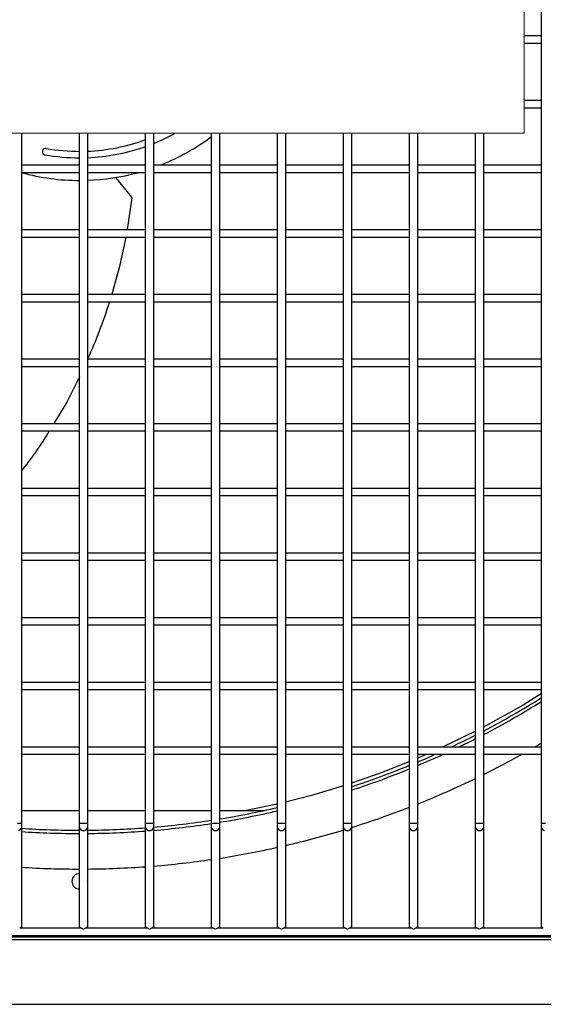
# Model space of a CAD drawing. Header units: millimetres. Extents: x 4 to 3534, y 14 to 98.
# Tile 77 of 161: x 19.792 to 19.995, y 58.201 to 58.582. Entities that reach past the tile are written whole.
import ezdxf

# ---------------------------------------------------------------- set-up
doc = ezdxf.new("R2010")
doc.units = ezdxf.units.MM
doc.header["$MEASUREMENT"] = 0
doc.layers.add('ARQ - EQUIPO CONDENSADORA', color=2, linetype='Continuous')
doc.layers.add('ARQ-TEXTO4', color=4, linetype='Continuous')

msp = doc.modelspace()

# ---------------------------------------------------------------- linework, layer by layer
at = {"layer": 'ARQ - EQUIPO CONDENSADORA', "color": 7, "linetype": 'Continuous'}
for p, q in [((19.99410317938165, 58.57442959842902), (19.99410317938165, 58.5994295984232)), ((19.98741968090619, 58.57593013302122), (19.99410317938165, 58.57593013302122)), ((19.99410317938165, 58.54942959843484), (19.99410317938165, 58.57442959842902)), ((19.99410317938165, 58.57293013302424), (19.98741968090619, 58.57293013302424)), ((19.98741968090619, 58.55093013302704), (19.99410317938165, 58.55093013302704)), ((19.99410317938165, 58.54793013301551), (19.98741968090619, 58.54793013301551)), ((19.99410317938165, 58.52442959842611), (19.99410317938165, 58.54942959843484)), ((19.79310317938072, 58.53819554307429), (19.79310317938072, 58.52443013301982)), ((19.81560317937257, 58.52442959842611), (19.81560317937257, 58.53819554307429)), ((19.81860317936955, 58.53819554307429), (19.81860317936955, 58.52443013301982)), ((19.8411031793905, 58.52442959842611), (19.8411031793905, 58.53819554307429)), ((19.84410317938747, 58.53819554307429), (19.84410317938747, 58.52443013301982)), ((19.86660317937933, 58.52442959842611), (19.86660317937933, 58.53819554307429)), ((19.8696031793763, 58.53819554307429), (19.8696031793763, 58.52443013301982)), ((19.89210317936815, 58.52442959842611), (19.89210317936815, 58.53819554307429)), ((19.89510317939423, 58.53819554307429), (19.89510317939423, 58.52443013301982)), ((19.91760317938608, 58.52442959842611), (19.91760317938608, 58.53819554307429)), ((19.92060317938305, 58.53819554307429), (19.92060317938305, 58.52443013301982)), ((19.9431031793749, 58.52442959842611), (19.9431031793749, 58.53819554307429)), ((19.94610317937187, 58.53819554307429), (19.94610317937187, 58.52443013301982)), ((19.96860317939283, 58.52442959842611), (19.96860317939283, 58.53819554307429)), ((19.9716031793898, 58.53819554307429), (19.9716031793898, 58.52443013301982)), ((19.79310317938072, 58.52593013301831), (19.81560317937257, 58.52593013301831)), ((19.81860317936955, 58.52593013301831), (19.8411031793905, 58.52593013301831)), ((19.84410317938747, 58.52593013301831), (19.86660317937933, 58.52593013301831)), ((19.8696031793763, 58.52593013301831), (19.89210317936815, 58.52593013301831)), ((19.89510317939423, 58.52593013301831), (19.91760317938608, 58.52593013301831)), ((19.92060317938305, 58.52593013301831), (19.9431031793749, 58.52593013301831)), ((19.94610317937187, 58.52593013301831), (19.96860317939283, 58.52593013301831)), ((19.9716031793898, 58.52593013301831), (19.99410317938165, 58.52593013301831)), ((19.79310317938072, 58.52443013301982), (19.79310317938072, 58.49943013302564)), ((19.81560317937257, 58.52293013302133), (19.79310317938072, 58.52293013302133)), ((19.81560317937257, 58.49942959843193), (19.81560317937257, 58.52442959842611)), ((19.81860317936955, 58.52443013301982), (19.81860317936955, 58.49943013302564)), ((19.8411031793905, 58.52293013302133), (19.81860317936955, 58.52293013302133)), ((19.82943048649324, 58.52106318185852), (19.83567573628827, 58.51344965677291)), ((19.8411031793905, 58.49942959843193), (19.8411031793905, 58.52442959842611)), ((19.84410317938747, 58.52443013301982), (19.84410317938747, 58.49943013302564)), ((19.86660317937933, 58.52293013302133), (19.84410317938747, 58.52293013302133)), ((19.86660317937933, 58.49942959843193), (19.86660317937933, 58.52442959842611)), ((19.8696031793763, 58.52443013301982), (19.8696031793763, 58.49943013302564)), ((19.89210317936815, 58.52293013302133), (19.8696031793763, 58.52293013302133)), ((19.89210317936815, 58.49942959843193), (19.89210317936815, 58.52442959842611)), ((19.89510317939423, 58.52443013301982), (19.89510317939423, 58.49943013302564)), ((19.91760317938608, 58.52293013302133), (19.89510317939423, 58.52293013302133)), ((19.91760317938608, 58.49942959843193), (19.91760317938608, 58.52442959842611)), ((19.92060317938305, 58.52443013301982), (19.92060317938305, 58.49943013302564)), ((19.9431031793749, 58.52293013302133), (19.92060317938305, 58.52293013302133)), ((19.9431031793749, 58.49942959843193), (19.9431031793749, 58.52442959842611)), ((19.94610317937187, 58.52443013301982), (19.94610317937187, 58.49943013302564)), ((19.96860317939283, 58.52293013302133), (19.94610317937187, 58.52293013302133)), ((19.96860317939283, 58.49942959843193), (19.96860317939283, 58.52442959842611)), ((19.9716031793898, 58.52443013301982), (19.9716031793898, 58.49943013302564)), ((19.99410317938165, 58.52293013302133), (19.9716031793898, 58.52293013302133)), ((19.99410317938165, 58.49942959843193), (19.99410317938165, 58.52442959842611)), ((19.83575527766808, 58.51317971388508), (19.83395040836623, 58.50093013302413)), ((19.79310317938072, 58.50093013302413), (19.81560317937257, 58.50093013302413)), ((19.79310317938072, 58.49943013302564), (19.79310317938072, 58.47443013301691)), ((19.81560317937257, 58.4744295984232), (19.81560317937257, 58.49942959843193)), ((19.81860317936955, 58.50093013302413), (19.8411031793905, 58.50093013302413)), ((19.81860317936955, 58.49943013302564), (19.81860317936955, 58.47443013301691)), ((19.8411031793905, 58.4744295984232), (19.8411031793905, 58.49942959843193)), ((19.84410317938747, 58.50093013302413), (19.86660317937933, 58.50093013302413)), ((19.84410317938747, 58.49943013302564), (19.84410317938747, 58.47443013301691)), ((19.86660317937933, 58.4744295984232), (19.86660317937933, 58.49942959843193)), ((19.8696031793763, 58.50093013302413), (19.89210317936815, 58.50093013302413)), ((19.8696031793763, 58.49943013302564), (19.8696031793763, 58.47443013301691)), ((19.89210317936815, 58.4744295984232), (19.89210317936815, 58.49942959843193)), ((19.89510317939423, 58.50093013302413), (19.91760317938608, 58.50093013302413)), ((19.89510317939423, 58.49943013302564), (19.89510317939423, 58.47443013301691)), ((19.91760317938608, 58.4744295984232), (19.91760317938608, 58.49942959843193)), ((19.92060317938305, 58.50093013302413), (19.9431031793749, 58.50093013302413)), ((19.92060317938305, 58.49943013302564), (19.92060317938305, 58.47443013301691)), ((19.9431031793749, 58.4744295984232), (19.9431031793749, 58.49942959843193)), ((19.94610317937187, 58.50093013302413), (19.96860317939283, 58.50093013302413)), ((19.94610317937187, 58.49943013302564), (19.94610317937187, 58.47443013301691)), ((19.96860317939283, 58.4744295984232), (19.96860317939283, 58.49942959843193)), ((19.9716031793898, 58.50093013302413), (19.99410317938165, 58.50093013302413)), ((19.9716031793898, 58.49943013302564), (19.9716031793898, 58.47443013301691)), ((19.99410317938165, 58.4744295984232), (19.99410317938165, 58.49942959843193)), ((19.81560317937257, 58.49793013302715), (19.79310317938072, 58.49793013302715)), ((19.8411031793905, 58.49793013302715), (19.81860317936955, 58.49793013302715)), ((19.83339445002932, 58.49793013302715), (19.83088105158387, 58.48616189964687)), ((19.86660317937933, 58.49793013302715), (19.84410317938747, 58.49793013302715)), ((19.89210317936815, 58.49793013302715), (19.8696031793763, 58.49793013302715)), ((19.91760317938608, 58.49793013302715), (19.89510317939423, 58.49793013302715)), ((19.9431031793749, 58.49793013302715), (19.92060317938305, 58.49793013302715)), ((19.96860317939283, 58.49793013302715), (19.94610317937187, 58.49793013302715)), ((19.99410317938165, 58.49793013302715), (19.9716031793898, 58.49793013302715)), ((19.83088105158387, 58.48616189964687), (19.82800280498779, 58.4759301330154)), ((19.79310317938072, 58.4759301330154), (19.81560317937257, 58.4759301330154)), ((19.81860317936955, 58.4759301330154), (19.8411031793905, 58.4759301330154)), ((19.84410317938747, 58.4759301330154), (19.86660317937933, 58.4759301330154)), ((19.8696031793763, 58.4759301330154), (19.89210317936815, 58.4759301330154)), ((19.89510317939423, 58.4759301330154), (19.91760317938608, 58.4759301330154)), ((19.92060317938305, 58.4759301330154), (19.9431031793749, 58.4759301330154)), ((19.94610317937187, 58.4759301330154), (19.96860317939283, 58.4759301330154)), ((19.9716031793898, 58.4759301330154), (19.99410317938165, 58.4759301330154)), ((19.79310317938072, 58.47443013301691), (19.79310317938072, 58.44943013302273)), ((19.81560317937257, 58.47293013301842), (19.79310317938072, 58.47293013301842)), ((19.81560317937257, 58.44942959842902), (19.81560317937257, 58.4744295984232)), ((19.81860317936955, 58.47443013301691), (19.81860317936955, 58.44943013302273)), ((19.8411031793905, 58.47293013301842), (19.81860317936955, 58.47293013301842)), ((19.8411031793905, 58.44942959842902), (19.8411031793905, 58.4744295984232)), ((19.84410317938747, 58.47443013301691), (19.84410317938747, 58.44943013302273)), ((19.86660317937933, 58.47293013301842), (19.84410317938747, 58.47293013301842)), ((19.86660317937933, 58.44942959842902), (19.86660317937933, 58.4744295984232)), ((19.8696031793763, 58.47443013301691), (19.8696031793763, 58.44943013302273)), ((19.89210317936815, 58.47293013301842), (19.8696031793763, 58.47293013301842)), ((19.89210317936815, 58.44942959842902), (19.89210317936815, 58.4744295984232)), ((19.89510317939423, 58.47443013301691), (19.89510317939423, 58.44943013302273)), ((19.91760317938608, 58.47293013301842), (19.89510317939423, 58.47293013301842)), ((19.91760317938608, 58.44942959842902), (19.91760317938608, 58.4744295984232)), ((19.92060317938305, 58.47443013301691), (19.92060317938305, 58.44943013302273)), ((19.9431031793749, 58.47293013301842), (19.92060317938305, 58.47293013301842)), ((19.9431031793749, 58.44942959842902), (19.9431031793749, 58.4744295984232)), ((19.94610317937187, 58.47443013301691), (19.94610317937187, 58.44943013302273)), ((19.96860317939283, 58.47293013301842), (19.94610317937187, 58.47293013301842)), ((19.96860317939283, 58.44942959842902), (19.96860317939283, 58.4744295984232)), ((19.9716031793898, 58.47443013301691), (19.9716031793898, 58.44943013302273)), ((19.99410317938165, 58.47293013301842), (19.9716031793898, 58.47293013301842)), ((19.99410317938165, 58.44942959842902), (19.99410317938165, 58.4744295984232)), ((19.79310317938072, 58.45093013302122), (19.81560317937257, 58.45093013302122)), ((19.79310317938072, 58.44943013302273), (19.79310317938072, 58.424430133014)), ((19.81560317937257, 58.42442959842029), (19.81560317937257, 58.44942959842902)), ((19.81860317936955, 58.45093013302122), (19.8411031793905, 58.45093013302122)), ((19.81860317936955, 58.44943013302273), (19.81860317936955, 58.424430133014)), ((19.8411031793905, 58.42442959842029), (19.8411031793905, 58.44942959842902)), ((19.84410317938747, 58.45093013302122), (19.86660317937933, 58.45093013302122)), ((19.84410317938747, 58.44943013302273), (19.84410317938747, 58.424430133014)), ((19.86660317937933, 58.42442959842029), (19.86660317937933, 58.44942959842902)), ((19.8696031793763, 58.45093013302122), (19.89210317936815, 58.45093013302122)), ((19.8696031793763, 58.44943013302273), (19.8696031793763, 58.424430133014)), ((19.89210317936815, 58.42442959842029), (19.89210317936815, 58.44942959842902)), ((19.89510317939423, 58.45093013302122), (19.91760317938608, 58.45093013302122)), ((19.89510317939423, 58.44943013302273), (19.89510317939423, 58.424430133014)), ((19.91760317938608, 58.42442959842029), (19.91760317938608, 58.44942959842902)), ((19.92060317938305, 58.45093013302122), (19.9431031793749, 58.45093013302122)), ((19.92060317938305, 58.44943013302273), (19.92060317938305, 58.424430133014)), ((19.9431031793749, 58.42442959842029), (19.9431031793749, 58.44942959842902)), ((19.94610317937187, 58.45093013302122), (19.96860317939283, 58.45093013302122)), ((19.94610317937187, 58.44943013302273), (19.94610317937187, 58.424430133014)), ((19.96860317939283, 58.42442959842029), (19.96860317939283, 58.44942959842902)), ((19.9716031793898, 58.45093013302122), (19.99410317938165, 58.45093013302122)), ((19.9716031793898, 58.44943013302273), (19.9716031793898, 58.424430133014)), ((19.99410317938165, 58.42442959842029), (19.99410317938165, 58.44942959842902)), ((19.81560317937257, 58.44793013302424), (19.79310317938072, 58.44793013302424)), ((19.8411031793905, 58.44793013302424), (19.81860317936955, 58.44793013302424)), ((19.86660317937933, 58.44793013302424), (19.84410317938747, 58.44793013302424)), ((19.89210317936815, 58.44793013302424), (19.8696031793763, 58.44793013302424)), ((19.91760317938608, 58.44793013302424), (19.89510317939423, 58.44793013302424)), ((19.9431031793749, 58.44793013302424), (19.92060317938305, 58.44793013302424)), ((19.96860317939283, 58.44793013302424), (19.94610317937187, 58.44793013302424)), ((19.99410317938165, 58.44793013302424), (19.9716031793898, 58.44793013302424)), ((19.81560317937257, 58.44403769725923), (19.81062619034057, 58.43424499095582)), ((19.81062619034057, 58.43424499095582), (19.80568309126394, 58.42593013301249)), ((19.79310317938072, 58.42593013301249), (19.81560317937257, 58.42593013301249)), ((19.81860317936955, 58.42593013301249), (19.8411031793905, 58.42593013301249)), ((19.84410317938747, 58.42593013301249), (19.86660317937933, 58.42593013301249)), ((19.8696031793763, 58.42593013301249), (19.89210317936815, 58.42593013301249)), ((19.89510317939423, 58.42593013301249), (19.91760317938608, 58.42593013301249)), ((19.92060317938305, 58.42593013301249), (19.9431031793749, 58.42593013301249)), ((19.94610317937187, 58.42593013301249), (19.96860317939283, 58.42593013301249)), ((19.9716031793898, 58.42593013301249), (19.99410317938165, 58.42593013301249)), ((19.79310317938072, 58.424430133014), (19.79310317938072, 58.39943013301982)), ((19.81560317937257, 58.42293013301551), (19.79310317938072, 58.42293013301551)), ((19.81560317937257, 58.39942959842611), (19.81560317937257, 58.42442959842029)), ((19.81860317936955, 58.424430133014), (19.81860317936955, 58.39943013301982)), ((19.8411031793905, 58.42293013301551), (19.81860317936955, 58.42293013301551)), ((19.8411031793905, 58.39942959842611), (19.8411031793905, 58.42442959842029)), ((19.84410317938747, 58.424430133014), (19.84410317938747, 58.39943013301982)), ((19.86660317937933, 58.42293013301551), (19.84410317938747, 58.42293013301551)), ((19.86660317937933, 58.39942959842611), (19.86660317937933, 58.42442959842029)), ((19.8696031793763, 58.424430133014), (19.8696031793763, 58.39943013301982)), ((19.89210317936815, 58.42293013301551), (19.8696031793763, 58.42293013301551)), ((19.89210317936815, 58.39942959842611), (19.89210317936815, 58.42442959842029)), ((19.89510317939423, 58.424430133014), (19.89510317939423, 58.39943013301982)), ((19.91760317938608, 58.42293013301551), (19.89510317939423, 58.42293013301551)), ((19.91760317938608, 58.39942959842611), (19.91760317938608, 58.42442959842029)), ((19.92060317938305, 58.424430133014), (19.92060317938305, 58.39943013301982)), ((19.9431031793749, 58.42293013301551), (19.92060317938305, 58.42293013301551)), ((19.9431031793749, 58.39942959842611), (19.9431031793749, 58.42442959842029)), ((19.94610317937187, 58.424430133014), (19.94610317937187, 58.39943013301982)), ((19.96860317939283, 58.42293013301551), (19.94610317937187, 58.42293013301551)), ((19.96860317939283, 58.39942959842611), (19.96860317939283, 58.42442959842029)), ((19.9716031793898, 58.424430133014), (19.9716031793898, 58.39943013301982)), ((19.99410317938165, 58.42293013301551), (19.9716031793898, 58.42293013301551)), ((19.99410317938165, 58.39942959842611), (19.99410317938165, 58.42442959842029)), ((19.79310317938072, 58.40093013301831), (19.81560317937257, 58.40093013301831)), ((19.79310317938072, 58.39943013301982), (19.79310317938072, 58.37443013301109)), ((19.81560317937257, 58.37442959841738), (19.81560317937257, 58.39942959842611)), ((19.81860317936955, 58.40093013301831), (19.8411031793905, 58.40093013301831)), ((19.81860317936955, 58.39943013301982), (19.81860317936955, 58.37443013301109)), ((19.8411031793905, 58.37442959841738), (19.8411031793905, 58.39942959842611)), ((19.84410317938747, 58.40093013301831), (19.86660317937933, 58.40093013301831)), ((19.84410317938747, 58.39943013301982), (19.84410317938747, 58.37443013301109)), ((19.86660317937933, 58.37442959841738), (19.86660317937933, 58.39942959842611)), ((19.8696031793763, 58.40093013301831), (19.89210317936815, 58.40093013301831)), ((19.8696031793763, 58.39943013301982), (19.8696031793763, 58.37443013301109)), ((19.89210317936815, 58.37442959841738), (19.89210317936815, 58.39942959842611)), ((19.89510317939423, 58.40093013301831), (19.91760317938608, 58.40093013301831)), ((19.89510317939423, 58.39943013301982), (19.89510317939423, 58.37443013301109)), ((19.91760317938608, 58.37442959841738), (19.91760317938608, 58.39942959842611)), ((19.92060317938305, 58.40093013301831), (19.9431031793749, 58.40093013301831)), ((19.92060317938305, 58.39943013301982), (19.92060317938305, 58.37443013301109)), ((19.9431031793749, 58.37442959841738), (19.9431031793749, 58.39942959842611)), ((19.94610317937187, 58.40093013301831), (19.96860317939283, 58.40093013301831)), ((19.94610317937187, 58.39943013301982), (19.94610317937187, 58.37443013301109)), ((19.96860317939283, 58.37442959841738), (19.96860317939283, 58.39942959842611)), ((19.9716031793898, 58.40093013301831), (19.99410317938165, 58.40093013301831)), ((19.9716031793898, 58.39943013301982), (19.9716031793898, 58.37443013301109)), ((19.99410317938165, 58.37442959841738), (19.99410317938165, 58.39942959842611)), ((19.81560317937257, 58.39793013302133), (19.79310317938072, 58.39793013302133)), ((19.8411031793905, 58.39793013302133), (19.81860317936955, 58.39793013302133)), ((19.86660317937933, 58.39793013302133), (19.84410317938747, 58.39793013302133)), ((19.89210317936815, 58.39793013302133), (19.8696031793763, 58.39793013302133)), ((19.91760317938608, 58.39793013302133), (19.89510317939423, 58.39793013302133)), ((19.9431031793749, 58.39793013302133), (19.92060317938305, 58.39793013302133)), ((19.96860317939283, 58.39793013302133), (19.94610317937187, 58.39793013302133)), ((19.99410317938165, 58.39793013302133), (19.9716031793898, 58.39793013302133)), ((19.79310317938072, 58.37593013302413), (19.81560317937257, 58.37593013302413)), ((19.79310317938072, 58.37443013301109), (19.79310317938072, 58.34943013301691)), ((19.81560317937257, 58.3729301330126), (19.79310317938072, 58.3729301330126)), ((19.81560317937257, 58.3494295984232), (19.81560317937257, 58.37442959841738)), ((19.81860317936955, 58.37593013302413), (19.8411031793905, 58.37593013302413)), ((19.81860317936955, 58.37443013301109), (19.81860317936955, 58.34943013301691)), ((19.8411031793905, 58.3729301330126), (19.81860317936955, 58.3729301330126)), ((19.8411031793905, 58.3494295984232), (19.8411031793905, 58.37442959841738)), ((19.84410317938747, 58.37593013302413), (19.86660317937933, 58.37593013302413)), ((19.84410317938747, 58.37443013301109), (19.84410317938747, 58.34943013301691)), ((19.86660317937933, 58.3729301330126), (19.84410317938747, 58.3729301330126)), ((19.86660317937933, 58.3494295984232), (19.86660317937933, 58.37442959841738)), ((19.8696031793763, 58.37593013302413), (19.89210317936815, 58.37593013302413)), ((19.8696031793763, 58.37443013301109), (19.8696031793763, 58.34943013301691)), ((19.89210317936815, 58.3729301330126), (19.8696031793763, 58.3729301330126)), ((19.89210317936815, 58.3494295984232), (19.89210317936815, 58.37442959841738)), ((19.89510317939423, 58.37593013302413), (19.91760317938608, 58.37593013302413)), ((19.89510317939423, 58.37443013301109), (19.89510317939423, 58.34943013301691)), ((19.91760317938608, 58.3729301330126), (19.89510317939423, 58.3729301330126)), ((19.91760317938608, 58.3494295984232), (19.91760317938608, 58.37442959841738)), ((19.92060317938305, 58.37593013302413), (19.9431031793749, 58.37593013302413)), ((19.92060317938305, 58.37443013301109), (19.92060317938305, 58.34943013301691)), ((19.9431031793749, 58.3729301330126), (19.92060317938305, 58.3729301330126)), ((19.9431031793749, 58.3494295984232), (19.9431031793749, 58.37442959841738)), ((19.94610317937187, 58.37593013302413), (19.96860317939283, 58.37593013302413)), ((19.94610317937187, 58.37443013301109), (19.94610317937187, 58.34943013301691)), ((19.96860317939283, 58.3729301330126), (19.94610317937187, 58.3729301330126)), ((19.96860317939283, 58.3494295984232), (19.96860317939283, 58.37442959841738)), ((19.9716031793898, 58.37593013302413), (19.99410317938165, 58.37593013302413)), ((19.9716031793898, 58.37443013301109), (19.9716031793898, 58.34943013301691)), ((19.99410317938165, 58.3729301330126), (19.9716031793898, 58.3729301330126)), ((19.99410317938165, 58.3494295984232), (19.99410317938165, 58.37442959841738)), ((19.79310317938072, 58.3509301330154), (19.81560317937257, 58.3509301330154)), ((19.81860317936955, 58.3509301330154), (19.8411031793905, 58.3509301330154)), ((19.84410317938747, 58.3509301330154), (19.86660317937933, 58.3509301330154)), ((19.8696031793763, 58.3509301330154), (19.89210317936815, 58.3509301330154)), ((19.89510317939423, 58.3509301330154), (19.91760317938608, 58.3509301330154)), ((19.92060317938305, 58.3509301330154), (19.9431031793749, 58.3509301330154)), ((19.94610317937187, 58.3509301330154), (19.96860317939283, 58.3509301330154)), ((19.9716031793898, 58.3509301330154), (19.99410317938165, 58.3509301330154)), ((19.79310317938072, 58.34943013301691), (19.79310317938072, 58.32443013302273)), ((19.81560317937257, 58.34793013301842), (19.79310317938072, 58.34793013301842)), ((19.81560317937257, 58.32442959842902), (19.81560317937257, 58.3494295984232)), ((19.81860317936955, 58.34943013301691), (19.81860317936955, 58.32443013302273)), ((19.8411031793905, 58.34793013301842), (19.81860317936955, 58.34793013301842)), ((19.8411031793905, 58.32442959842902), (19.8411031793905, 58.3494295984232)), ((19.84410317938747, 58.34943013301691), (19.84410317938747, 58.32443013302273)), ((19.86660317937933, 58.34793013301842), (19.84410317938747, 58.34793013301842)), ((19.86660317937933, 58.32442959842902), (19.86660317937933, 58.3494295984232)), ((19.8696031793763, 58.34943013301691), (19.8696031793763, 58.32443013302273)), ((19.89210317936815, 58.34793013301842), (19.8696031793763, 58.34793013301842)), ((19.89210317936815, 58.32442959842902), (19.89210317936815, 58.3494295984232)), ((19.89510317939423, 58.34943013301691), (19.89510317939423, 58.32443013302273)), ((19.91760317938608, 58.34793013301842), (19.89510317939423, 58.34793013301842)), ((19.91760317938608, 58.32442959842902), (19.91760317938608, 58.3494295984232)), ((19.92060317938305, 58.34943013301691), (19.92060317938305, 58.32443013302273)), ((19.9431031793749, 58.34793013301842), (19.92060317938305, 58.34793013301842)), ((19.9431031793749, 58.32442959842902), (19.9431031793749, 58.3494295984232)), ((19.94610317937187, 58.34943013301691), (19.94610317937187, 58.32443013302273)), ((19.96860317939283, 58.34793013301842), (19.94610317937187, 58.34793013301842)), ((19.96860317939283, 58.32442959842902), (19.96860317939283, 58.3494295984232)), ((19.9716031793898, 58.34943013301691), (19.9716031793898, 58.32443013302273)), ((19.99410317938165, 58.34793013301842), (19.9716031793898, 58.34793013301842)), ((19.99410317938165, 58.32442959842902), (19.99410317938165, 58.3494295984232)), ((19.79310317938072, 58.32593013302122), (19.81560317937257, 58.32593013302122)), ((19.79310317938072, 58.32443013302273), (19.79310317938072, 58.299430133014)), ((19.81560317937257, 58.32293013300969), (19.79310317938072, 58.32293013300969)), ((19.81560317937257, 58.29942959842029), (19.81560317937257, 58.32442959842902)), ((19.81860317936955, 58.32593013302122), (19.8411031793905, 58.32593013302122)), ((19.81860317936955, 58.32443013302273), (19.81860317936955, 58.299430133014)), ((19.8411031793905, 58.32293013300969), (19.81860317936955, 58.32293013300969)), ((19.8411031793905, 58.29942959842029), (19.8411031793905, 58.32442959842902)), ((19.84410317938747, 58.32593013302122), (19.86660317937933, 58.32593013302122)), ((19.84410317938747, 58.32443013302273), (19.84410317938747, 58.299430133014)), ((19.86660317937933, 58.32293013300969), (19.84410317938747, 58.32293013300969)), ((19.86660317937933, 58.29942959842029), (19.86660317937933, 58.32442959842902)), ((19.8696031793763, 58.32593013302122), (19.89210317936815, 58.32593013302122)), ((19.8696031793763, 58.32443013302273), (19.8696031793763, 58.299430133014)), ((19.89210317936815, 58.32293013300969), (19.8696031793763, 58.32293013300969)), ((19.89210317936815, 58.29942959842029), (19.89210317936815, 58.32442959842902)), ((19.89510317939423, 58.32593013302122), (19.91760317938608, 58.32593013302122)), ((19.89510317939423, 58.32443013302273), (19.89510317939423, 58.299430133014)), ((19.91760317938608, 58.32293013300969), (19.89510317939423, 58.32293013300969)), ((19.91760317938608, 58.29942959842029), (19.91760317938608, 58.32442959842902)), ((19.92060317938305, 58.32593013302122), (19.9431031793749, 58.32593013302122)), ((19.92060317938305, 58.32443013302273), (19.92060317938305, 58.299430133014)), ((19.9431031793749, 58.32293013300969), (19.92060317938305, 58.32293013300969)), ((19.9431031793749, 58.29942959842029), (19.9431031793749, 58.32442959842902)), ((19.94610317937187, 58.32593013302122), (19.96860317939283, 58.32593013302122)), ((19.94610317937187, 58.32443013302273), (19.94610317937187, 58.299430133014)), ((19.96860317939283, 58.32293013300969), (19.94610317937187, 58.32293013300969)), ((19.96860317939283, 58.29942959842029), (19.96860317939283, 58.32442959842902)), ((19.9716031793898, 58.32593013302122), (19.99410317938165, 58.32593013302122)), ((19.9716031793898, 58.32443013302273), (19.9716031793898, 58.299430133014)), ((19.99410317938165, 58.32293013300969), (19.9716031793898, 58.32293013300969)), ((19.99410317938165, 58.29942959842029), (19.99410317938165, 58.32442959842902)), ((19.99410317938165, 58.32161890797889), (19.98692897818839, 58.31705530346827)), ((19.98692897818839, 58.31705530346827), (19.9716031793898, 58.30854356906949)), ((19.96860317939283, 58.30694011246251), (19.95605802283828, 58.30093013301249)), ((19.79310317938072, 58.30093013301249), (19.81560317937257, 58.30093013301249)), ((19.81860317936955, 58.30093013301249), (19.8411031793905, 58.30093013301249)), ((19.84410317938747, 58.30093013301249), (19.86660317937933, 58.30093013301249)), ((19.8696031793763, 58.30093013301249), (19.89210317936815, 58.30093013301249)), ((19.89510317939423, 58.30093013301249), (19.91760317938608, 58.30093013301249)), ((19.92060317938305, 58.30093013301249), (19.9431031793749, 58.30093013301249)), ((19.94610317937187, 58.30093013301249), (19.96860317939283, 58.30093013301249)), ((19.9716031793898, 58.30093013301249), (19.99410317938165, 58.30093013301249)), ((19.79310317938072, 58.299430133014), (19.79310317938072, 58.27148050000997)), ((19.81560317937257, 58.29793013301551), (19.79310317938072, 58.29793013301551)), ((19.81560317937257, 58.27148050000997), (19.81560317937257, 58.29942959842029)), ((19.81860317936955, 58.299430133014), (19.81860317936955, 58.27148050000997)), ((19.8411031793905, 58.29793013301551), (19.81860317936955, 58.29793013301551)), ((19.8411031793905, 58.27148050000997), (19.8411031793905, 58.29942959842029)), ((19.84410317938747, 58.299430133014), (19.84410317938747, 58.27148050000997)), ((19.86660317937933, 58.29793013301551), (19.84410317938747, 58.29793013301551)), ((19.86660317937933, 58.27148050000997), (19.86660317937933, 58.29942959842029)), ((19.8696031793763, 58.299430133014), (19.8696031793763, 58.27148050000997)), ((19.89210317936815, 58.29793013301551), (19.8696031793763, 58.29793013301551)), ((19.89210317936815, 58.27148050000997), (19.89210317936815, 58.29942959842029)), ((19.89510317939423, 58.299430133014), (19.89510317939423, 58.27148050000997)), ((19.91760317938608, 58.29793013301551), (19.89510317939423, 58.29793013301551)), ((19.91760317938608, 58.27148050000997), (19.91760317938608, 58.29942959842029)), ((19.92060317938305, 58.299430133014), (19.92060317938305, 58.27148050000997)), ((19.9431031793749, 58.29793013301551), (19.92060317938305, 58.29793013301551)), ((19.9431031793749, 58.27148050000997), (19.9431031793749, 58.29942959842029)), ((19.94610317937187, 58.299430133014), (19.94610317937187, 58.27148050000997)), ((19.96860317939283, 58.29793013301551), (19.94610317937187, 58.29793013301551)), ((19.94956091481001, 58.29793013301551), (19.94610317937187, 58.29652283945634)), ((19.96860317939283, 58.27148050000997), (19.96860317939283, 58.29942959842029)), ((19.9716031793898, 58.299430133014), (19.9716031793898, 58.27148050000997)), ((19.99410317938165, 58.29793013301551), (19.9716031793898, 58.29793013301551)), ((19.99410317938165, 58.27148050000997), (19.99410317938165, 58.29942959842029)), ((19.9431031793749, 58.29530184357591), (19.9325437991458, 58.29100419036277)), ((19.9325437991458, 58.29100419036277), (19.92060317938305, 58.28684516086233)), ((19.91760317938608, 58.28586733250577), (19.90525870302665, 58.28215153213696)), ((19.90525870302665, 58.28215153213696), (19.89510317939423, 58.27956429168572)), ((19.89129172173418, 58.27859327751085), (19.88010199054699, 58.27633613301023)), ((19.89210317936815, 58.27880000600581), (19.89129172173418, 58.27859327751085)), ((19.79310317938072, 58.27633613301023), (19.81560317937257, 58.27633613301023)), ((19.81860317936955, 58.27633613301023), (19.8411031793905, 58.27633613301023)), ((19.84410317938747, 58.27633613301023), (19.86660317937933, 58.27633613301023)), ((19.8696031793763, 58.27633613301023), (19.88694412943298, 58.27633613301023)), ((19.79160317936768, 58.27148050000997), (19.79310317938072, 58.27148050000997)), ((19.7929889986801, 58.26932174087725), (19.79310317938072, 58.2698031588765)), ((19.79310317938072, 58.27148050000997), (19.79310317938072, 58.2698031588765)), ((19.79310317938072, 58.2698031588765), (19.79310317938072, 58.2314301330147)), ((19.81560317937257, 58.2698031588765), (19.81560317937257, 58.27148050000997)), ((19.81560317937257, 58.27148050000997), (19.81710317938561, 58.27148050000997)), ((19.81560317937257, 58.2314301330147), (19.81560317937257, 58.2698031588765)), ((19.81560317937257, 58.2698031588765), (19.81571736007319, 58.26932174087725)), ((19.81710317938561, 58.27148050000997), (19.81860317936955, 58.27148050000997)), ((19.81848899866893, 58.26932174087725), (19.81860317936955, 58.2698031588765)), ((19.81860317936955, 58.27148050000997), (19.81860317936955, 58.2698031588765)), ((19.81860317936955, 58.2698031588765), (19.81860317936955, 58.2314301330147)), ((19.8411031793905, 58.2698031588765), (19.8411031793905, 58.27148050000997)), ((19.8411031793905, 58.27148050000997), (19.84260317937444, 58.27148050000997)), ((19.8411031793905, 58.2314301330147), (19.8411031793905, 58.2698031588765)), ((19.8411031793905, 58.2698031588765), (19.84121736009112, 58.26932174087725)), ((19.84260317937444, 58.27148050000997), (19.84410317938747, 58.27148050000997)), ((19.84398899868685, 58.26932174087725), (19.84410317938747, 58.2698031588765)), ((19.84410317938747, 58.27148050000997), (19.84410317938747, 58.2698031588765)), ((19.84410317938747, 58.2698031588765), (19.84410317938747, 58.2314301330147)), ((19.86660317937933, 58.2698031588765), (19.86660317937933, 58.27148050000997)), ((19.86660317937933, 58.27148050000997), (19.86810317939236, 58.27148050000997)), ((19.86660317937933, 58.2314301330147), (19.86660317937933, 58.2698031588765)), ((19.86660317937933, 58.2698031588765), (19.86671736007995, 58.26932174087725)), ((19.86810317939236, 58.27148050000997), (19.8696031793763, 58.27148050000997)), ((19.86948899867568, 58.26932174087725), (19.8696031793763, 58.2698031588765)), ((19.8696031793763, 58.27148050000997), (19.8696031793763, 58.2698031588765)), ((19.8696031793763, 58.2698031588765), (19.8696031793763, 58.2314301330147)), ((19.89210317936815, 58.2698031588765), (19.89210317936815, 58.27148050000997)), ((19.89210317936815, 58.27148050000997), (19.89360317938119, 58.27148050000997)), ((19.89210317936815, 58.2314301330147), (19.89210317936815, 58.2698031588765)), ((19.89210317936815, 58.2698031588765), (19.89221736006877, 58.26932174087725)), ((19.89360317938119, 58.27148050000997), (19.89510317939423, 58.27148050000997)), ((19.89498899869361, 58.26932174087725), (19.89510317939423, 58.2698031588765)), ((19.89510317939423, 58.27148050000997), (19.89510317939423, 58.2698031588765)), ((19.89510317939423, 58.2698031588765), (19.89510317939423, 58.2314301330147)), ((19.91760317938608, 58.2698031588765), (19.91760317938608, 58.27148050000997)), ((19.91760317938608, 58.27148050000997), (19.91910317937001, 58.27148050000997)), ((19.91760317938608, 58.2314301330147), (19.91760317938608, 58.2698031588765)), ((19.91760317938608, 58.2698031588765), (19.9177173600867, 58.26932174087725)), ((19.91910317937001, 58.27148050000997), (19.92060317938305, 58.27148050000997)), ((19.92048899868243, 58.26932174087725), (19.92060317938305, 58.2698031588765)), ((19.92060317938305, 58.27148050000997), (19.92060317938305, 58.2698031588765)), ((19.92060317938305, 58.2698031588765), (19.92060317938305, 58.2314301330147)), ((19.9431031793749, 58.2698031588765), (19.9431031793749, 58.27148050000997)), ((19.9431031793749, 58.27148050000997), (19.94460317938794, 58.27148050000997)), ((19.9431031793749, 58.2314301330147), (19.9431031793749, 58.2698031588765)), ((19.9431031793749, 58.2698031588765), (19.94321736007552, 58.26932174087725)), ((19.94460317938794, 58.27148050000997), (19.94610317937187, 58.27148050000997)), ((19.94598899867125, 58.26932174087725), (19.94610317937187, 58.2698031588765)), ((19.94610317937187, 58.27148050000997), (19.94610317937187, 58.2698031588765)), ((19.94610317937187, 58.2698031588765), (19.94610317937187, 58.2314301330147)), ((19.96860317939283, 58.2698031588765), (19.96860317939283, 58.27148050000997)), ((19.96860317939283, 58.27148050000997), (19.97010317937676, 58.27148050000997)), ((19.96860317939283, 58.2314301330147), (19.96860317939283, 58.2698031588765)), ((19.96860317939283, 58.2698031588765), (19.96871736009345, 58.26932174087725)), ((19.97010317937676, 58.27148050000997), (19.9716031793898, 58.27148050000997)), ((19.97148899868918, 58.26932174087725), (19.9716031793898, 58.2698031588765)), ((19.9716031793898, 58.27148050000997), (19.9716031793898, 58.2698031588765)), ((19.9716031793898, 58.2698031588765), (19.9716031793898, 58.2314301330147)), ((19.99410317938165, 58.2698031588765), (19.99410317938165, 58.27148050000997)), ((19.99410317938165, 58.27148050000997), (19.99560317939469, 58.27148050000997)), ((19.99410317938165, 58.2314301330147), (19.99410317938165, 58.2698031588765)), ((19.99410317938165, 58.2698031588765), (19.99421736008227, 58.26932174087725)), ((19.79217720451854, 58.26864091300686), (19.79266383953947, 58.26891361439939)), ((19.79266383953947, 58.26891361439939), (19.7929889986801, 58.26932174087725)), ((19.81571736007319, 58.26932174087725), (19.81604251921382, 58.26891361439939)), ((19.81604251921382, 58.26891361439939), (19.81652915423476, 58.26864091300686)), ((19.81652915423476, 58.26864091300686), (19.81710317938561, 58.26854515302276)), ((19.81710317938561, 58.26854515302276), (19.81767720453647, 58.26864091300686)), ((19.81767720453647, 58.26864091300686), (19.8181638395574, 58.26891361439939)), ((19.8181638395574, 58.26891361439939), (19.81848899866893, 58.26932174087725)), ((19.84121736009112, 58.26932174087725), (19.84154251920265, 58.26891361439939)), ((19.84154251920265, 58.26891361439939), (19.84202915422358, 58.26864091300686)), ((19.84202915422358, 58.26864091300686), (19.84260317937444, 58.26854515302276)), ((19.84260317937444, 58.26854515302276), (19.84317720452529, 58.26864091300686)), ((19.84317720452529, 58.26864091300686), (19.84366383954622, 58.26891361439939)), ((19.84366383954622, 58.26891361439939), (19.84398899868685, 58.26932174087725)), ((19.86671736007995, 58.26932174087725), (19.86704251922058, 58.26891361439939)), ((19.86704251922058, 58.26891361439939), (19.86752915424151, 58.26864091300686)), ((19.86752915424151, 58.26864091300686), (19.86810317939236, 58.26854515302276)), ((19.86810317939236, 58.26854515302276), (19.86867720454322, 58.26864091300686)), ((19.86867720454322, 58.26864091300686), (19.86916383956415, 58.26891361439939)), ((19.86916383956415, 58.26891361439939), (19.86948899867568, 58.26932174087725)), ((19.89221736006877, 58.26932174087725), (19.8925425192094, 58.26891361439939)), ((19.8925425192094, 58.26891361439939), (19.89302915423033, 58.26864091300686)), ((19.89302915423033, 58.26864091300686), (19.89360317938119, 58.26854515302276)), ((19.89360317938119, 58.26854515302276), (19.89417720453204, 58.26864091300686)), ((19.89417720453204, 58.26864091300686), (19.89466383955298, 58.26891361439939)), ((19.89466383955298, 58.26891361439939), (19.89498899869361, 58.26932174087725)), ((19.9177173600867, 58.26932174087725), (19.91804251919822, 58.26891361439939)), ((19.91804251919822, 58.26891361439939), (19.91852915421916, 58.26864091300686)), ((19.91852915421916, 58.26864091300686), (19.91910317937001, 58.26854515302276)), ((19.91910317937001, 58.26854515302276), (19.91967720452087, 58.26864091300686)), ((19.91967720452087, 58.26864091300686), (19.9201638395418, 58.26891361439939)), ((19.9201638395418, 58.26891361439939), (19.92048899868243, 58.26932174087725)), ((19.94321736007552, 58.26932174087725), (19.94354251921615, 58.26891361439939)), ((19.94354251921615, 58.26891361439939), (19.94402915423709, 58.26864091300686)), ((19.94402915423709, 58.26864091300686), (19.94460317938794, 58.26854515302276)), ((19.94460317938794, 58.26854515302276), (19.94517720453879, 58.26864091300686)), ((19.94517720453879, 58.26864091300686), (19.94566383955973, 58.26891361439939)), ((19.94566383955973, 58.26891361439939), (19.94598899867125, 58.26932174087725)), ((19.96871736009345, 58.26932174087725), (19.96904251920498, 58.26891361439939)), ((19.96904251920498, 58.26891361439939), (19.96952915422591, 58.26864091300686)), ((19.96952915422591, 58.26864091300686), (19.97010317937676, 58.26854515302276)), ((19.97010317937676, 58.26854515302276), (19.97067720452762, 58.26864091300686)), ((19.97067720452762, 58.26864091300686), (19.97116383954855, 58.26891361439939)), ((19.97116383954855, 58.26891361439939), (19.97148899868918, 58.26932174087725)), ((19.99421736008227, 58.26932174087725), (19.9945425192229, 58.26891361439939)), ((19.9945425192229, 58.26891361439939), (19.99502915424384, 58.26864091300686)), ((19.43860317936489, 58.22793013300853), (20.12310317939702, 58.22793013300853)), ((19.79245263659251, 58.23093013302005), (19.81625372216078, 58.23093013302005)), ((19.79310317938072, 58.2314301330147), (19.79310317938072, 58.23093013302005)), ((19.81560317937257, 58.23093013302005), (19.81560317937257, 58.2314301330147)), ((19.81795263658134, 58.23093013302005), (19.84175372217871, 58.23093013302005)), ((19.81860317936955, 58.2314301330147), (19.81860317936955, 58.23093013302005)), ((19.8411031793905, 58.23093013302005), (19.8411031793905, 58.2314301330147)), ((19.84345263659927, 58.23093013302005), (19.86725372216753, 58.23093013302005)), ((19.84410317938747, 58.2314301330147), (19.84410317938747, 58.23093013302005)), ((19.86660317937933, 58.23093013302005), (19.86660317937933, 58.2314301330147)), ((19.86895263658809, 58.23093013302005), (19.89275372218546, 58.23093013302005)), ((19.8696031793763, 58.2314301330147), (19.8696031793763, 58.23093013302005)), ((19.89210317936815, 58.23093013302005), (19.89210317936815, 58.2314301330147)), ((19.89445263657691, 58.23093013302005), (19.91825372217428, 58.23093013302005)), ((19.89510317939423, 58.2314301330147), (19.89510317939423, 58.23093013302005)), ((19.91760317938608, 58.23093013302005), (19.91760317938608, 58.2314301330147)), ((19.91995263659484, 58.23093013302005), (19.94375372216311, 58.23093013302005)), ((19.92060317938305, 58.2314301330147), (19.92060317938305, 58.23093013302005)), ((19.9431031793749, 58.23093013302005), (19.9431031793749, 58.2314301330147)), ((19.94545263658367, 58.23093013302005), (19.96925372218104, 58.23093013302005)), ((19.94610317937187, 58.2314301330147), (19.94610317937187, 58.23093013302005)), ((19.96860317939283, 58.23093013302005), (19.96860317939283, 58.2314301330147)), ((19.9709526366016, 58.23093013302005), (19.99475372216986, 58.23093013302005)), ((19.9716031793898, 58.2314301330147), (19.9716031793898, 58.23093013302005)), ((19.99410317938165, 58.23093013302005), (19.99410317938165, 58.2314301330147)), ((19.20985317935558, 58.22743013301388), (20.42135317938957, 58.22743013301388)), ((19.46705417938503, 58.22639013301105), (20.16505417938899, 58.22639013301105)), ((19.21500417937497, 58.20139013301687), (20.41710417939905, 58.20139013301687))]:
    msp.add_line(p, q, dxfattribs=at)
for centre, radius, start, end in [((19.81560417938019, 58.60493113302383), 0.07625000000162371, 291.9475319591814, 298.8326881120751), ((19.81560417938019, 58.60493113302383), 0.08500000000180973, 291.6548686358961, 306.8690550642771), ((19.80243910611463, 58.53109563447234), 0.001250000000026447, 79.8902468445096, 259.8902468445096), ((19.81560417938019, 58.60493113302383), 0.07375000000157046, 259.8902468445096, 269.9992231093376), ((19.81560417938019, 58.60493113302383), 0.07375000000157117, 272.3305414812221, 290.2275335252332), ((19.81560417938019, 58.60493113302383), 0.07625000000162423, 272.2540901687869, 289.536853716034), ((19.81560417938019, 58.60493113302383), 0.07625000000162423, 259.8902468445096, 269.9992485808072), ((19.81560417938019, 58.60493113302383), 0.08500000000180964, 254.7348297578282, 269.999325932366), ((19.81560417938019, 58.60493113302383), 0.08500000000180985, 272.0219495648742, 285.2651702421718), ((19.83539665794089, 58.51322073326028), 0.000360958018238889, 353.4747941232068, 39.36148304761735), ((19.65595836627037, 58.52560327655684), 0.1791202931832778, 335.3617157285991, 342.8984758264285), ((19.68876640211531, 58.49196835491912), 0.1342457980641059, 321.0055597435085, 329.0515082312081), ((19.81560417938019, 58.60493113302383), 0.3362500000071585, 297.6414835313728, 302.0630421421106), ((19.81560417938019, 58.60493113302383), 0.3375000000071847, 297.5304052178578, 301.9302121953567), ((19.81560417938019, 58.60493113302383), 0.3362500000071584, 295.2987070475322, 297.0659388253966), ((19.81560417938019, 58.60493113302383), 0.3375000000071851, 295.7440033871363, 296.9575586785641), ((19.81560417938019, 58.60493113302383), 0.3512500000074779, 300.0620652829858, 300.542823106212), ((19.81560417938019, 58.60493113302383), 0.3375000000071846, 292.7470639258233, 294.5453721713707), ((19.81560417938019, 58.60493113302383), 0.3362500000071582, 292.8363967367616, 294.0747375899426), ((19.81560417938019, 58.60493113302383), 0.3512500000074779, 296.3673871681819, 299.0703005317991), ((19.81560417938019, 58.60493113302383), 0.3362500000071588, 288.1957639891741, 292.2828485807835), ((19.81560417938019, 58.60493113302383), 0.3375000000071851, 288.1260253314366, 292.195917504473), ((19.81560417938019, 58.60493113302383), 0.3512500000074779, 291.8098470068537, 295.8224822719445), ((19.81560417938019, 58.60493113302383), 0.3362500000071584, 279.2412493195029, 283.1503026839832), ((19.81560417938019, 58.60493113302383), 0.3512500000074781, 287.3933200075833, 291.2837194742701), ((19.81560417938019, 58.60493113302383), 0.3375000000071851, 279.2067242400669, 283.1007292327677), ((19.81560417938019, 58.60493113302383), 0.3362500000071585, 270.5110254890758, 274.3491122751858), ((19.81560417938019, 58.60493113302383), 0.3362500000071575, 274.8619590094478, 278.7237114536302), ((19.81560417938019, 58.60493113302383), 0.3375000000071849, 274.8439086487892, 278.6911508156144), ((19.81560417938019, 58.60493113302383), 0.336250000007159, 266.1630440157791, 270), ((19.81560417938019, 58.60493113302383), 0.3375000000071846, 266.1772761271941, 270), ((19.81560417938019, 58.60493113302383), 0.3375000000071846, 270.5091327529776, 274.332973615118), ((19.81560417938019, 58.60493113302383), 0.3512500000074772, 283.0811976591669, 286.8812230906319), ((19.81560417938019, 58.60493113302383), 0.3512500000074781, 278.8433686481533, 282.5793060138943), ((19.81560417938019, 58.60493113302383), 0.3512500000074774, 266.327129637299, 269.9998368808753), ((19.81560417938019, 58.60493113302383), 0.3512500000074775, 270.4892017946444, 274.1630501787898), ((19.81560417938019, 58.60493113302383), 0.3512500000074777, 274.653862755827, 278.3484487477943), ((19.81560417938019, 58.24893113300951), 0.003000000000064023, 90.01909859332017, 269.9809014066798), ((19.81560417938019, 58.24893113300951), 0.003000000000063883, 0, 1.479411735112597), ((19.81560417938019, 58.24893113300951), 0.003000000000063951, 358.5205882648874, 0), ((19.79247929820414, 58.23147454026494), 0.0006254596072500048, 299.4935027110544, 355.9286094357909), ((19.81622706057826, 58.23147454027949), 0.0006254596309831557, 184.0713945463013, 240.5064963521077), ((19.81710317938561, 58.23192034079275), 0.001304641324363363, 229.3751080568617, 310.624891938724), ((19.81797929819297, 58.23147454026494), 0.0006254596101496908, 299.4935028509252, 355.9286092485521), ((19.84172706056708, 58.23147454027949), 0.0006254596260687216, 184.0713921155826, 240.5064964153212), ((19.84260317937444, 58.23192034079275), 0.001304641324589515, 229.3751080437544, 310.6248919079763), ((19.84347929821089, 58.23147454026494), 0.0006254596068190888, 299.4935026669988, 355.9286091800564), ((19.8672270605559, 58.23147454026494), 0.0006254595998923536, 184.0713917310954, 240.5064977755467), ((19.86810317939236, 58.23192034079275), 0.001304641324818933, 229.3751080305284, 310.6248918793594), ((19.86897929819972, 58.23147454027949), 0.0006254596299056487, 299.4935036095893, 355.9286056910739), ((19.89272706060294, 58.23147454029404), 0.0006254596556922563, 184.0713968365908, 240.5064952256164), ((19.89360317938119, 58.23192034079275), 0.001304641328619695, 229.3751082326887, 310.6248917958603), ((19.89447929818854, 58.23147454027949), 0.0006254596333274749, 299.4935037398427, 355.9286050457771), ((19.91822706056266, 58.23147454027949), 0.0006254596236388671, 184.0713949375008, 240.5064967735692), ((19.91910317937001, 58.23192034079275), 0.001304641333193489, 229.3751082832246, 310.6248915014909), ((19.91997929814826, 58.2314745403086), 0.00062545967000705, 299.4935054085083, 355.9286015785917), ((19.94372706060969, 58.23147454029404), 0.0006254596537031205, 184.0713936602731, 240.5064950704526), ((19.94460317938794, 58.2319203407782), 0.001304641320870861, 229.3751079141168, 310.6248920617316), ((19.94547929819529, 58.23147454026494), 0.0006254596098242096, 299.4935027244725, 355.9286079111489), ((19.96922706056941, 58.23147454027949), 0.0006254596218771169, 184.0713919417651, 240.5064966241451), ((19.97010317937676, 58.23192034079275), 0.001304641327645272, 229.3751081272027, 310.6248917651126), ((19.97097929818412, 58.23147454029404), 0.0006254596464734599, 299.4935043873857, 355.9286044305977), ((19.99472706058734, 58.23147454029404), 0.0006254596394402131, 184.0713961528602, 240.5064960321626)]:
    msp.add_arc(centre, radius, start, end, dxfattribs=at)
at = {"layer": 'ARQ-TEXTO4', "color": 7, "lineweight": 13}
for p, q in [((19.98741968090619, 58.53819554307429), (19.98741968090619, 58.67166672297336)), ((19.64378867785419, 58.53819554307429), (19.98741968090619, 58.53819554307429))]:
    msp.add_line(p, q, dxfattribs=at)

doc.saveas('drawing.dxf')
